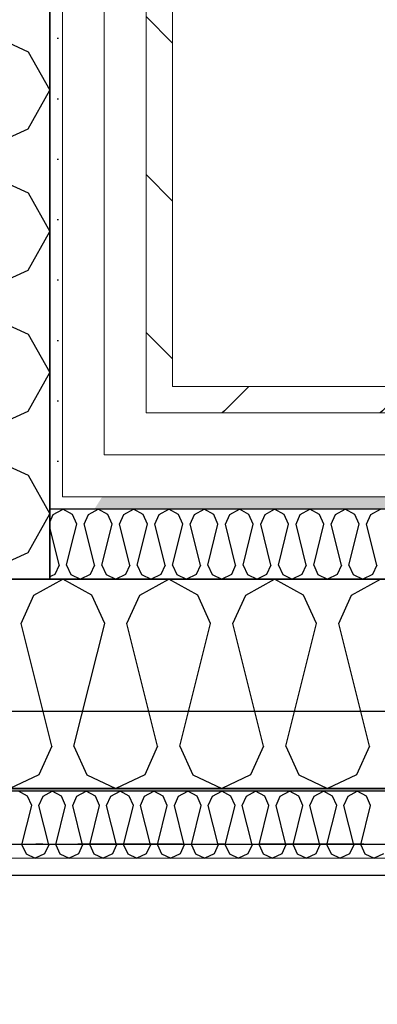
# Model space of a CAD drawing. Header units: millimetres. Extents: x -117798 to 93698, y -182207 to 252400.
# Tile 101 of 222: x -66615 to -66358, y -28427 to -27721. Entities that reach past the tile are written whole.
import ezdxf
from ezdxf.enums import TextEntityAlignment as Align

# ---------------------------------------------------------------- set-up
doc = ezdxf.new("R2010")
doc.units = ezdxf.units.MM
doc.header["$LTSCALE"] = 0.5
doc.header["$MEASUREMENT"] = 0
for name, pattern in [('Akselinje', [1500, 1000, -200, 100, -200]), ('Over snittplan', [260, 150, -50, 10, -50]), ('PLINE', [0])]:
    doc.linetypes.add(name, pattern=pattern)
for name, color, linetype in [('223- Bjelker', 7, 'Continuous'), ('232- Ikke-bærende yttervegger', 7, 'Continuous'), ('232- Ikke-bærende yttervegger (Skravur)', 7, 'Continuous'), ('232- Ikke-bærende yttervegger (Skravur)(Nye konstruksjoner)', 7, 'Continuous'), ('232- Ikke-bærende yttervegger(Nye konstruksjoner)', 7, 'Continuous'), ('235- Utvendig kledning og overflate (Skravur)(Nye konstruksjoner)', 7, 'Continuous'), ('256- Faste himlinger og overflatebehandling(Nye konstruksjoner)', 7, 'Continuous'), ('261- Primærkonstruksjon (tak)', 7, 'Continuous'), ('261- Primærkonstruksjon (tak)(Nye konstruksjoner)', 7, 'Continuous'), ('262- Taktekking(Nye konstruksjoner)', 7, 'Continuous'), ('82-- Modullinjer', 7, 'Continuous'), ('862- M___Nettoareal(Nye konstruksjoner)', 7, 'Continuous'), ('862- M___Nettoareal(Polylinje)(Nye konstruksjoner)', 7, 'Continuous'), ('862- M___Nettoareal(Tekst)(Nye konstruksjoner)', 7, 'Continuous')]:
    doc.layers.add(name, color=color, linetype=linetype)
doc.layers.add('235- Utvendig kledning og overflate(Nye konstruksjoner)', color=7, linetype='Continuous', lineweight=0)
doc.layers.add('236- Innvendig kledning og overflate(Nye konstruksjoner)', color=7, linetype='Continuous', lineweight=0)
doc.styles.add('GENERATED_STYLE_1', font='arial.ttf')
doc.styles.add('GENERATED_STYLE_4', font='arial.ttf')
pattern_1 = [(225, (0, 0), (-56.56854, 56.56854), [80, 0])]
pattern_2 = [(0, (0, 0), (0, 43.30127), [0, -25]), (0, (12.5, 21.65), (0, 43.30127), [0, -25])]

# ---------------------------------------------------------------- blocks, each defined once
blk = doc.blocks.new('Åpent ned_A-218_37', base_point=(-65895.92, -34228.21))
at = {"layer": '862- M___Nettoareal(Polylinje)(Nye konstruksjoner)', "linetype": 'PLINE', "flags": 128}
blk.add_lwpolyline([(-67075.66, -28334.43), (-67075.66, -38899.43), (-64450.66, -38899.43), (-64450.66, -28334.43)], close=True, dxfattribs=at)
at = {"layer": '862- M___Nettoareal(Tekst)(Nye konstruksjoner)', "style": 'GENERATED_STYLE_1'}
for tag, height, p in [('DUMMY_862', 150, (-66013.78, -33759.23)), ('ROOM_NAME', 150, (-66013.78, -34702.69)), ('DUMMY_861', 100, (-66170.92, -34331.24)), ('ROOM_NUMBER', 100, (-66170.92, -34720.05)), ('DUMMY_863', 100, (-65778.07, -34697.2))]:
    blk.add_attdef(tag, text='', height=height, rotation=90, dxfattribs=at).set_placement(p, align=Align.TOP_LEFT)
blk = doc.blocks.new('*X80')
at = {"layer": '232- Ikke-bærende yttervegger (Skravur)', "linetype": 'PLINE'}
for p, q in [((-66604.52, -28133.49), (-66583.8, -28121.93)), ((-66563.08, -28133.49), (-66583.8, -28121.93)), ((-66528.64, -28133.49), (-66507.92, -28121.93)), ((-66487.2, -28133.49), (-66507.92, -28121.93)), ((-66452.77, -28133.49), (-66432.04, -28121.93)), ((-66411.32, -28133.49), (-66432.04, -28121.93)), ((-66376.89, -28133.49), (-66356.16, -28121.93)), ((-66613.77, -28153.81), (-66604.52, -28133.49)), ((-66553.83, -28153.81), (-66563.08, -28133.49)), ((-66537.89, -28153.81), (-66528.64, -28133.49)), ((-66477.95, -28153.81), (-66487.2, -28133.49)), ((-66462.01, -28153.81), (-66452.77, -28133.49)), ((-66402.08, -28153.81), (-66411.32, -28133.49)), ((-66386.13, -28153.81), (-66376.89, -28133.49)), ((-66591.77, -28241.8), (-66613.77, -28153.81)), ((-66575.83, -28241.8), (-66553.83, -28153.81)), ((-66515.89, -28241.8), (-66537.89, -28153.81)), ((-66499.95, -28241.8), (-66477.95, -28153.81)), ((-66440.01, -28241.8), (-66462.01, -28153.81)), ((-66424.07, -28241.8), (-66402.08, -28153.81)), ((-66364.14, -28241.8), (-66386.13, -28153.81)), ((-66591.77, -28241.8), (-66601.02, -28262.12)), ((-66575.83, -28241.8), (-66566.58, -28262.12)), ((-66515.89, -28241.8), (-66525.14, -28262.12)), ((-66499.95, -28241.8), (-66490.71, -28262.12)), ((-66440.01, -28241.8), (-66449.26, -28262.12)), ((-66424.07, -28241.8), (-66414.83, -28262.12)), ((-66364.14, -28241.8), (-66373.38, -28262.12)), ((-66601.02, -28262.12), (-66621.74, -28271.93)), ((-66566.58, -28262.12), (-66545.86, -28271.93)), ((-66525.14, -28262.12), (-66545.86, -28271.93)), ((-66490.71, -28262.12), (-66469.98, -28271.93)), ((-66449.26, -28262.12), (-66469.98, -28271.93)), ((-66414.83, -28262.12), (-66394.1, -28271.93)), ((-66373.38, -28262.12), (-66394.1, -28271.93))]:
    blk.add_line(p, q, dxfattribs=at)
blk = doc.blocks.new('*X366')
at = {"layer": '232- Ikke-bærende yttervegger (Skravur)(Nye konstruksjoner)', "linetype": 'PLINE'}
for p, q in [((-66635.67, -27731.75), (-66608.58, -27744.08)), ((-66608.58, -27744.08), (-66593.16, -27771.71)), ((-66608.58, -27799.33), (-66593.16, -27771.71)), ((-66635.67, -27811.66), (-66608.58, -27799.33)), ((-66635.67, -27832.92), (-66608.58, -27845.25)), ((-66608.58, -27845.25), (-66593.16, -27872.88)), ((-66608.58, -27900.51), (-66593.16, -27872.88)), ((-66635.67, -27912.84), (-66608.58, -27900.51)), ((-66635.67, -27934.09), (-66608.58, -27946.42)), ((-66608.58, -27946.42), (-66593.16, -27974.05)), ((-66608.58, -28001.68), (-66593.16, -27974.05)), ((-66635.67, -28014.01), (-66608.58, -28001.68)), ((-66635.67, -28035.26), (-66608.58, -28047.59)), ((-66608.58, -28047.59), (-66593.16, -28075.22)), ((-66608.58, -28102.85), (-66593.16, -28075.22)), ((-66635.67, -28115.18), (-66608.58, -28102.85))]:
    blk.add_line(p, q, dxfattribs=at)
blk = doc.blocks.new('*X404')
at = {"layer": '232- Ikke-bærende yttervegger (Skravur)(Nye konstruksjoner)', "linetype": 'PLINE'}
for p, q in [((-66609.04, -28277.63), (-66615.67, -28273.93)), ((-66606.08, -28284.13), (-66609.04, -28277.63)), ((-66600.98, -28284.13), (-66598.02, -28277.63)), ((-66598.02, -28277.63), (-66591.39, -28273.93)), ((-66584.76, -28277.63), (-66591.39, -28273.93)), ((-66581.8, -28284.13), (-66584.76, -28277.63)), ((-66576.7, -28284.13), (-66573.74, -28277.63)), ((-66573.74, -28277.63), (-66567.11, -28273.93)), ((-66560.48, -28277.63), (-66567.11, -28273.93)), ((-66557.52, -28284.13), (-66560.48, -28277.63)), ((-66552.42, -28284.13), (-66549.46, -28277.63)), ((-66549.46, -28277.63), (-66542.83, -28273.93)), ((-66536.2, -28277.63), (-66542.83, -28273.93)), ((-66533.24, -28284.13), (-66536.2, -28277.63)), ((-66528.14, -28284.13), (-66525.18, -28277.63)), ((-66525.18, -28277.63), (-66518.55, -28273.93)), ((-66511.91, -28277.63), (-66518.55, -28273.93)), ((-66508.96, -28284.13), (-66511.91, -28277.63)), ((-66503.85, -28284.13), (-66500.9, -28277.63)), ((-66500.9, -28277.63), (-66494.26, -28273.93)), ((-66487.63, -28277.63), (-66494.26, -28273.93)), ((-66484.67, -28284.13), (-66487.63, -28277.63)), ((-66479.57, -28284.13), (-66476.61, -28277.63)), ((-66476.61, -28277.63), (-66469.98, -28273.93)), ((-66463.35, -28277.63), (-66469.98, -28273.93)), ((-66460.39, -28284.13), (-66463.35, -28277.63)), ((-66455.29, -28284.13), (-66452.33, -28277.63)), ((-66452.33, -28277.63), (-66445.7, -28273.93)), ((-66439.07, -28277.63), (-66445.7, -28273.93)), ((-66436.11, -28284.13), (-66439.07, -28277.63)), ((-66431.01, -28284.13), (-66428.05, -28277.63)), ((-66428.05, -28277.63), (-66421.42, -28273.93)), ((-66414.79, -28277.63), (-66421.42, -28273.93)), ((-66411.83, -28284.13), (-66414.79, -28277.63)), ((-66406.73, -28284.13), (-66403.77, -28277.63)), ((-66403.77, -28277.63), (-66397.14, -28273.93)), ((-66390.51, -28277.63), (-66397.14, -28273.93)), ((-66387.55, -28284.13), (-66390.51, -28277.63)), ((-66382.45, -28284.13), (-66379.49, -28277.63)), ((-66379.49, -28277.63), (-66372.86, -28273.93)), ((-66366.23, -28277.63), (-66372.86, -28273.93)), ((-66363.27, -28284.13), (-66366.23, -28277.63)), ((-66613.12, -28312.29), (-66606.08, -28284.13)), ((-66593.94, -28312.29), (-66600.98, -28284.13)), ((-66588.84, -28312.29), (-66581.8, -28284.13)), ((-66569.66, -28312.29), (-66576.7, -28284.13)), ((-66564.56, -28312.29), (-66557.52, -28284.13)), ((-66545.38, -28312.29), (-66552.42, -28284.13)), ((-66540.28, -28312.29), (-66533.24, -28284.13)), ((-66521.1, -28312.29), (-66528.14, -28284.13)), ((-66516, -28312.29), (-66508.96, -28284.13)), ((-66496.82, -28312.29), (-66503.85, -28284.13)), ((-66491.71, -28312.29), (-66484.67, -28284.13)), ((-66472.53, -28312.29), (-66479.57, -28284.13)), ((-66467.43, -28312.29), (-66460.39, -28284.13)), ((-66448.25, -28312.29), (-66455.29, -28284.13)), ((-66443.15, -28312.29), (-66436.11, -28284.13)), ((-66423.97, -28312.29), (-66431.01, -28284.13)), ((-66418.87, -28312.29), (-66411.83, -28284.13)), ((-66399.69, -28312.29), (-66406.73, -28284.13)), ((-66394.59, -28312.29), (-66387.55, -28284.13)), ((-66375.41, -28312.29), (-66382.45, -28284.13)), ((-66370.31, -28312.29), (-66363.27, -28284.13)), ((-66613.12, -28312.29), (-66610.16, -28318.79)), ((-66593.94, -28312.29), (-66596.9, -28318.79)), ((-66588.84, -28312.29), (-66585.88, -28318.79)), ((-66569.66, -28312.29), (-66572.62, -28318.79)), ((-66564.56, -28312.29), (-66561.6, -28318.79)), ((-66545.38, -28312.29), (-66548.34, -28318.79)), ((-66540.28, -28312.29), (-66537.32, -28318.79)), ((-66521.1, -28312.29), (-66524.06, -28318.79)), ((-66516, -28312.29), (-66513.04, -28318.79)), ((-66496.82, -28312.29), (-66499.77, -28318.79)), ((-66491.71, -28312.29), (-66488.75, -28318.79)), ((-66472.53, -28312.29), (-66475.49, -28318.79)), ((-66467.43, -28312.29), (-66464.47, -28318.79)), ((-66448.25, -28312.29), (-66451.21, -28318.79)), ((-66443.15, -28312.29), (-66440.19, -28318.79)), ((-66423.97, -28312.29), (-66426.93, -28318.79)), ((-66418.87, -28312.29), (-66415.91, -28318.79)), ((-66399.69, -28312.29), (-66402.65, -28318.79)), ((-66394.59, -28312.29), (-66391.63, -28318.79)), ((-66375.41, -28312.29), (-66378.37, -28318.79)), ((-66370.31, -28312.29), (-66367.35, -28318.79)), ((-66610.16, -28318.79), (-66603.53, -28321.93)), ((-66596.9, -28318.79), (-66603.53, -28321.93)), ((-66585.88, -28318.79), (-66579.25, -28321.93)), ((-66572.62, -28318.79), (-66579.25, -28321.93)), ((-66561.6, -28318.79), (-66554.97, -28321.93)), ((-66548.34, -28318.79), (-66554.97, -28321.93)), ((-66537.32, -28318.79), (-66530.69, -28321.93)), ((-66524.06, -28318.79), (-66530.69, -28321.93)), ((-66513.04, -28318.79), (-66506.41, -28321.93)), ((-66499.77, -28318.79), (-66506.41, -28321.93)), ((-66488.75, -28318.79), (-66482.12, -28321.93)), ((-66475.49, -28318.79), (-66482.12, -28321.93)), ((-66464.47, -28318.79), (-66457.84, -28321.93)), ((-66451.21, -28318.79), (-66457.84, -28321.93)), ((-66440.19, -28318.79), (-66433.56, -28321.93)), ((-66426.93, -28318.79), (-66433.56, -28321.93)), ((-66415.91, -28318.79), (-66409.28, -28321.93)), ((-66402.65, -28318.79), (-66409.28, -28321.93)), ((-66391.63, -28318.79), (-66385, -28321.93)), ((-66378.37, -28318.79), (-66385, -28321.93)), ((-66367.35, -28318.79), (-66360.72, -28321.93)), ((-66354.09, -28318.79), (-66360.72, -28321.93))]:
    blk.add_line(p, q, dxfattribs=at)
blk = doc.blocks.new('*X405')
at = {"layer": '235- Utvendig kledning og overflate (Skravur)(Nye konstruksjoner)', "linetype": 'PLINE'}
for p, q in [((-66590.71, -28075.78), (-66584.16, -28072.13)), ((-66593.16, -28081.17), (-66590.71, -28075.78)), ((-66586.54, -28111.55), (-66593.16, -28085.08)), ((-66591.74, -28119.7), (-66593.16, -28120.37))]:
    blk.add_line(p, q, dxfattribs=at)
blk = doc.blocks.new('*X406')
at = {"layer": '235- Utvendig kledning og overflate (Skravur)(Nye konstruksjoner)', "linetype": 'PLINE'}
for p, q in [((-66584.16, -28072.13), (-66583.8, -28071.93)), ((-66576.89, -28075.78), (-66583.8, -28071.93)), ((-66573.81, -28082.56), (-66576.89, -28075.78)), ((-66568.5, -28082.56), (-66565.42, -28075.78)), ((-66565.42, -28075.78), (-66562.8, -28074.32)), ((-66577.53, -28097.41), (-66573.81, -28082.56)), ((-66568.37, -28083.06), (-66568.5, -28082.56))]:
    blk.add_line(p, q, dxfattribs=at)
blk = doc.blocks.new('*X407')
at = {"layer": '235- Utvendig kledning og overflate (Skravur)(Nye konstruksjoner)', "linetype": 'PLINE'}
for p, q in [((-66562.8, -28074.32), (-66558.51, -28071.93)), ((-66551.6, -28075.78), (-66558.51, -28071.93)), ((-66540.12, -28075.78), (-66533.22, -28071.93)), ((-66526.31, -28075.78), (-66533.22, -28071.93)), ((-66514.83, -28075.78), (-66507.92, -28071.93)), ((-66501.02, -28075.78), (-66507.92, -28071.93)), ((-66489.54, -28075.78), (-66482.63, -28071.93)), ((-66475.72, -28075.78), (-66482.63, -28071.93)), ((-66464.24, -28075.78), (-66457.34, -28071.93)), ((-66450.43, -28075.78), (-66457.34, -28071.93)), ((-66438.95, -28075.78), (-66432.04, -28071.93)), ((-66425.14, -28075.78), (-66432.04, -28071.93)), ((-66413.66, -28075.78), (-66406.75, -28071.93)), ((-66399.84, -28075.78), (-66406.75, -28071.93)), ((-66388.37, -28075.78), (-66381.46, -28071.93)), ((-66374.55, -28075.78), (-66381.46, -28071.93)), ((-66363.07, -28075.78), (-66356.16, -28071.93)), ((-66548.52, -28082.56), (-66551.6, -28075.78)), ((-66543.21, -28082.56), (-66540.12, -28075.78)), ((-66523.23, -28082.56), (-66526.31, -28075.78)), ((-66517.91, -28082.56), (-66514.83, -28075.78)), ((-66497.93, -28082.56), (-66501.02, -28075.78)), ((-66492.62, -28082.56), (-66489.54, -28075.78)), ((-66472.64, -28082.56), (-66475.72, -28075.78)), ((-66467.33, -28082.56), (-66464.24, -28075.78)), ((-66447.35, -28082.56), (-66450.43, -28075.78)), ((-66442.03, -28082.56), (-66438.95, -28075.78)), ((-66422.05, -28082.56), (-66425.14, -28075.78)), ((-66416.74, -28082.56), (-66413.66, -28075.78)), ((-66396.76, -28082.56), (-66399.84, -28075.78)), ((-66391.45, -28082.56), (-66388.37, -28075.78)), ((-66371.47, -28082.56), (-66374.55, -28075.78)), ((-66366.15, -28082.56), (-66363.07, -28075.78)), ((-66561.17, -28111.89), (-66568.37, -28083.06)), ((-66555.85, -28111.89), (-66548.52, -28082.56)), ((-66535.87, -28111.89), (-66543.21, -28082.56)), ((-66530.56, -28111.89), (-66523.23, -28082.56)), ((-66510.58, -28111.89), (-66517.91, -28082.56)), ((-66505.27, -28111.89), (-66497.93, -28082.56)), ((-66485.29, -28111.89), (-66492.62, -28082.56)), ((-66479.97, -28111.89), (-66472.64, -28082.56)), ((-66459.99, -28111.89), (-66467.33, -28082.56)), ((-66454.68, -28111.89), (-66447.35, -28082.56)), ((-66434.7, -28111.89), (-66442.03, -28082.56)), ((-66429.39, -28111.89), (-66422.05, -28082.56)), ((-66409.41, -28111.89), (-66416.74, -28082.56)), ((-66404.09, -28111.89), (-66396.76, -28082.56)), ((-66384.11, -28111.89), (-66391.45, -28082.56)), ((-66378.8, -28111.89), (-66371.47, -28082.56)), ((-66358.82, -28111.89), (-66366.15, -28082.56)), ((-66581.14, -28111.89), (-66577.53, -28097.41)), ((-66586.46, -28111.89), (-66589.54, -28118.66)), ((-66586.46, -28111.89), (-66586.54, -28111.55)), ((-66581.14, -28111.89), (-66578.06, -28118.66)), ((-66561.17, -28111.89), (-66564.25, -28118.66)), ((-66555.85, -28111.89), (-66552.77, -28118.66)), ((-66535.87, -28111.89), (-66538.96, -28118.66)), ((-66530.56, -28111.89), (-66527.48, -28118.66)), ((-66510.58, -28111.89), (-66513.66, -28118.66)), ((-66505.27, -28111.89), (-66502.18, -28118.66)), ((-66485.29, -28111.89), (-66488.37, -28118.66)), ((-66479.97, -28111.89), (-66476.89, -28118.66)), ((-66459.99, -28111.89), (-66463.08, -28118.66)), ((-66454.68, -28111.89), (-66451.6, -28118.66)), ((-66434.7, -28111.89), (-66437.78, -28118.66)), ((-66429.39, -28111.89), (-66426.3, -28118.66)), ((-66409.41, -28111.89), (-66412.49, -28118.66)), ((-66404.09, -28111.89), (-66401.01, -28118.66)), ((-66384.11, -28111.89), (-66387.2, -28118.66)), ((-66378.8, -28111.89), (-66375.72, -28118.66)), ((-66358.82, -28111.89), (-66361.9, -28118.66)), ((-66589.54, -28118.66), (-66591.74, -28119.7)), ((-66578.06, -28118.66), (-66571.16, -28121.93)), ((-66564.25, -28118.66), (-66571.16, -28121.93)), ((-66552.77, -28118.66), (-66545.86, -28121.93)), ((-66538.96, -28118.66), (-66545.86, -28121.93)), ((-66527.48, -28118.66), (-66520.57, -28121.93)), ((-66513.66, -28118.66), (-66520.57, -28121.93)), ((-66502.18, -28118.66), (-66495.28, -28121.93)), ((-66488.37, -28118.66), (-66495.28, -28121.93)), ((-66476.89, -28118.66), (-66469.98, -28121.93)), ((-66463.08, -28118.66), (-66469.98, -28121.93)), ((-66451.6, -28118.66), (-66444.69, -28121.93)), ((-66437.78, -28118.66), (-66444.69, -28121.93)), ((-66426.3, -28118.66), (-66419.4, -28121.93)), ((-66412.49, -28118.66), (-66419.4, -28121.93)), ((-66401.01, -28118.66), (-66394.1, -28121.93)), ((-66387.2, -28118.66), (-66394.1, -28121.93)), ((-66375.72, -28118.66), (-66368.81, -28121.93)), ((-66361.9, -28118.66), (-66368.81, -28121.93))]:
    blk.add_line(p, q, dxfattribs=at)
blk = doc.blocks.new('Standard grid marker[202]', base_point=(20939.46, -28216.93))
at = {"layer": '82-- Modullinjer', "linetype": 'Akselinje'}
blk.add_line((20739.46, -28216.93), (-81321.28, -28216.93), dxfattribs=at)
at = {"layer": '82-- Modullinjer', "style": 'GENERATED_STYLE_4'}
for tag, p in [('AC_MarkerText_1_0', (21061.96, -28256.93)), ('AC_MarkerText_1_1', (-81898.78, -28256.93))]:
    blk.add_attdef(tag, text='', height=175, rotation=90, dxfattribs=at).set_placement(p, align=Align.TOP_CENTER)

msp = doc.modelspace()

# ---------------------------------------------------------------- hatches: boundary and pattern name
at = {"layer": '232- Ikke-bærende yttervegger (Skravur)(Nye konstruksjoner)', "linetype": 'Continuous'}
msp.add_hatch(color=256, dxfattribs=at).paths.add_polyline_path([(-64390.16, -28271.93), (-68538.16, -28271.93), (-68538.16, -28273.93), (-64390.16, -28273.93)])
h = msp.add_hatch(dxfattribs=at)
h.set_pattern_fill('Gips', color=256, style=0, pattern_type=2)
h.set_pattern_definition([(180, (0, 0), (0, 86.60254), [0, -50]), (180, (-25, -43.3), (0, 86.60254), [0, -50])])
h.paths.add_polyline_path([(-64450.66, -28321.93), (-68538.16, -28321.93), (-68538.16, -28334.43), (-64450.66, -28334.43)])
at = {"layer": '235- Utvendig kledning og overflate (Skravur)(Nye konstruksjoner)', "linetype": 'Continuous'}
h = msp.add_hatch(dxfattribs=at)
h.set_pattern_fill('Prikker_tett', color=256, style=0, pattern_type=2)
h.set_pattern_definition(pattern_2)
h.paths.add_polyline_path([(-66593.16, -26020.93), (-66593.16, -28062.93), (-66584.16, -28062.93), (-66584.16, -26020.93)])
h = msp.add_hatch(dxfattribs=at)
h.set_pattern_fill('Skrålinjer_2', color=256, style=0, pattern_type=2)
h.set_pattern_definition([(135, (0, 0), (56.56854, 56.56854), [80, 0])])
h.paths.add_polyline_path([(-66524.16, -26069.93), (-66524.16, -27983.93), (-66505.16, -27983.93), (-66505.16, -26069.93)])
h = msp.add_hatch(dxfattribs=at)
h.set_pattern_fill('Skrålinjer_2', color=256, style=0, pattern_type=2)
h.set_pattern_definition(pattern_1)
h.paths.add_polyline_path([(-66524.16, -28002.93), (-66517.28, -28002.93), (-66505.16, -27983.93), (-66524.16, -27983.93)])
h = msp.add_hatch(dxfattribs=at)
h.set_pattern_fill('Skrålinjer_2', color=256, style=0, pattern_type=2)
h.set_pattern_definition(pattern_1)
h.paths.add_polyline_path([(-66505.16, -27983.93), (-66517.28, -28002.93), (-66505.16, -28002.93)])
h = msp.add_hatch(dxfattribs=at)
h.set_pattern_fill('Skrålinjer_2', color=256, style=0, pattern_type=2)
h.set_pattern_definition(pattern_1)
h.paths.add_polyline_path([(-66505.16, -28002.93), (-64119.16, -28002.93), (-64119.16, -27983.93), (-66505.16, -27983.93)])
h = msp.add_hatch(dxfattribs=at)
h.set_pattern_fill('Prikker_tett', color=256, style=0, pattern_type=2)
h.set_pattern_definition(pattern_2)
h.paths.add_polyline_path([(-66593.16, -28062.93), (-66593.16, -28071.93), (-66584.16, -28071.93), (-66584.16, -28062.93)])
h = msp.add_hatch(dxfattribs=at)
h.set_pattern_fill('Prikker_tett', color=256, style=0, pattern_type=2)
h.set_pattern_definition(pattern_2)
h.paths.add_polyline_path([(-66584.16, -28062.93), (-66584.16, -28071.93), (-66561.28, -28071.93), (-66555.54, -28062.93)])
h = msp.add_hatch(dxfattribs=at)
h.set_pattern_fill('Prikker_tett', color=256, style=0, pattern_type=2)
h.set_pattern_definition(pattern_2)
h.paths.add_polyline_path([(-66555.54, -28062.93), (-66561.28, -28071.93), (-64188.16, -28071.93), (-64188.16, -28062.93)])

# ---------------------------------------------------------------- linework, layer by layer
at = {"layer": '223- Bjelker', "linetype": 'Over snittplan'}
for p, q in [((-64288.16, -28121.93), (-77768.16, -28121.93)), ((-64288.16, -28311.93), (-77768.16, -28311.93))]:
    msp.add_line(p, q, dxfattribs=at)
at = {"layer": '232- Ikke-bærende yttervegger', "linetype": 'PLINE', "flags": 128}
for points in [[(-64388.16, -28121.93), (-66593.16, -28121.93)], [(-77768.16, -28271.93), (-64388.16, -28271.93)]]:
    msp.add_lwpolyline(points, dxfattribs=at)
at = {"layer": '232- Ikke-bærende yttervegger(Nye konstruksjoner)', "linetype": 'PLINE'}
msp.add_line((-64438.16, -28273.93), (-68538.16, -28273.93), dxfattribs=at)
at = {"layer": '232- Ikke-bærende yttervegger(Nye konstruksjoner)', "linetype": 'PLINE', "flags": 128}
for points in [[(-66593.16, -28121.93), (-66593.16, -25961.93)], [(-64390.16, -28271.93), (-68538.16, -28271.93)]]:
    msp.add_lwpolyline(points, dxfattribs=at)
at = {"layer": '235- Utvendig kledning og overflate(Nye konstruksjoner)', "linetype": 'PLINE'}
for p, q in [((-66584.16, -26020.93), (-66584.16, -28032.93)), ((-66554.16, -28002.93), (-66554.16, -26050.93)), ((-66524.16, -27983.93), (-66524.16, -26069.93)), ((-66524.16, -27983.93), (-66524.16, -28002.93)), ((-66524.16, -27983.93), (-66524.16, -28002.93)), ((-66554.16, -28002.93), (-66554.16, -28032.93)), ((-66554.16, -28002.93), (-66554.16, -28032.93)), ((-66524.16, -28002.93), (-66517.28, -28002.93)), ((-64149.16, -28002.93), (-66517.28, -28002.93)), ((-66584.16, -28032.93), (-66584.16, -28062.93)), ((-66584.16, -28032.93), (-66584.16, -28062.93)), ((-66554.16, -28032.93), (-66536.41, -28032.93)), ((-64179.16, -28032.93), (-66536.41, -28032.93)), ((-66555.54, -28062.93), (-66584.16, -28062.93)), ((-64188.16, -28062.93), (-66555.54, -28062.93)), ((-66584.16, -28071.93), (-66593.16, -28071.93)), ((-66561.28, -28071.93), (-66584.16, -28071.93)), ((-64238.16, -28071.93), (-66561.28, -28071.93))]:
    msp.add_line(p, q, dxfattribs=at)
at = {"layer": '235- Utvendig kledning og overflate(Nye konstruksjoner)', "linetype": 'PLINE', "flags": 128}
for points in [[(-66593.16, -26020.93), (-66593.16, -28062.93)], [(-66505.16, -27983.93), (-66505.16, -26069.93)], [(-64119.16, -27983.93), (-66505.16, -27983.93)], [(-66593.16, -28071.93), (-66593.16, -28062.93)], [(-66593.16, -28121.93), (-66593.16, -28071.93)], [(-66593.16, -28121.93), (-64238.16, -28121.93)]]:
    msp.add_lwpolyline(points, dxfattribs=at)
at = {"layer": '236- Innvendig kledning og overflate(Nye konstruksjoner)', "linetype": 'PLINE'}
msp.add_line((-68538.16, -28321.93), (-64450.66, -28321.93), dxfattribs=at)
at = {"layer": '236- Innvendig kledning og overflate(Nye konstruksjoner)', "linetype": 'PLINE', "flags": 128}
msp.add_lwpolyline([(-68538.16, -28334.43), (-64450.66, -28334.43)], dxfattribs=at)
at = {"layer": '256- Faste himlinger og overflatebehandling(Nye konstruksjoner)', "linetype": 'PLINE', "flags": 128}
msp.add_lwpolyline([(-68538.16, -28311.93), (-64388.16, -28311.93)], dxfattribs=at)
at = {"layer": '261- Primærkonstruksjon (tak)', "linetype": 'PLINE', "flags": 128}
for points in [[(-77818.16, -28121.93), (-64238.16, -28121.93)], [(-64388.16, -28121.93), (-69600.66, -28121.93)]]:
    msp.add_lwpolyline(points, dxfattribs=at)
at = {"layer": '261- Primærkonstruksjon (tak)(Nye konstruksjoner)', "linetype": 'PLINE', "flags": 128}
for points in [[(-66593.16, -25961.93), (-66593.16, -28121.93)], [(-66593.16, -28121.93), (-68823.16, -28121.93)]]:
    msp.add_lwpolyline(points, dxfattribs=at)
at = {"layer": '262- Taktekking(Nye konstruksjoner)', "linetype": 'PLINE', "flags": 128}
for points in [[(-66593.16, -28071.93), (-66593.16, -26011.93)], [(-64188.16, -28071.93), (-66593.16, -28071.93)]]:
    msp.add_lwpolyline(points, dxfattribs=at)

# ---------------------------------------------------------------- block references
at = {"layer": '232- Ikke-bærende yttervegger'}
msp.add_blockref('*X80', (0, 0), dxfattribs=at)
at = {"layer": '232- Ikke-bærende yttervegger(Nye konstruksjoner)'}
for name in ['*X366', '*X404']:
    msp.add_blockref(name, (0, 0), dxfattribs=at)
at = {"layer": '235- Utvendig kledning og overflate(Nye konstruksjoner)'}
for name in ['*X405', '*X407', '*X406']:
    msp.add_blockref(name, (0, 0), dxfattribs=at)
at = {"layer": '82-- Modullinjer', "linetype": 'PLINE'}
msp.add_blockref('Standard grid marker[202]', (20939.46, -28216.93), dxfattribs=at)
at = {"layer": '862- M___Nettoareal(Nye konstruksjoner)', "linetype": 'Continuous'}
msp.add_blockref('Åpent ned_A-218_37', (-65895.92, -34228.21), dxfattribs=at)

doc.saveas('drawing.dxf')
